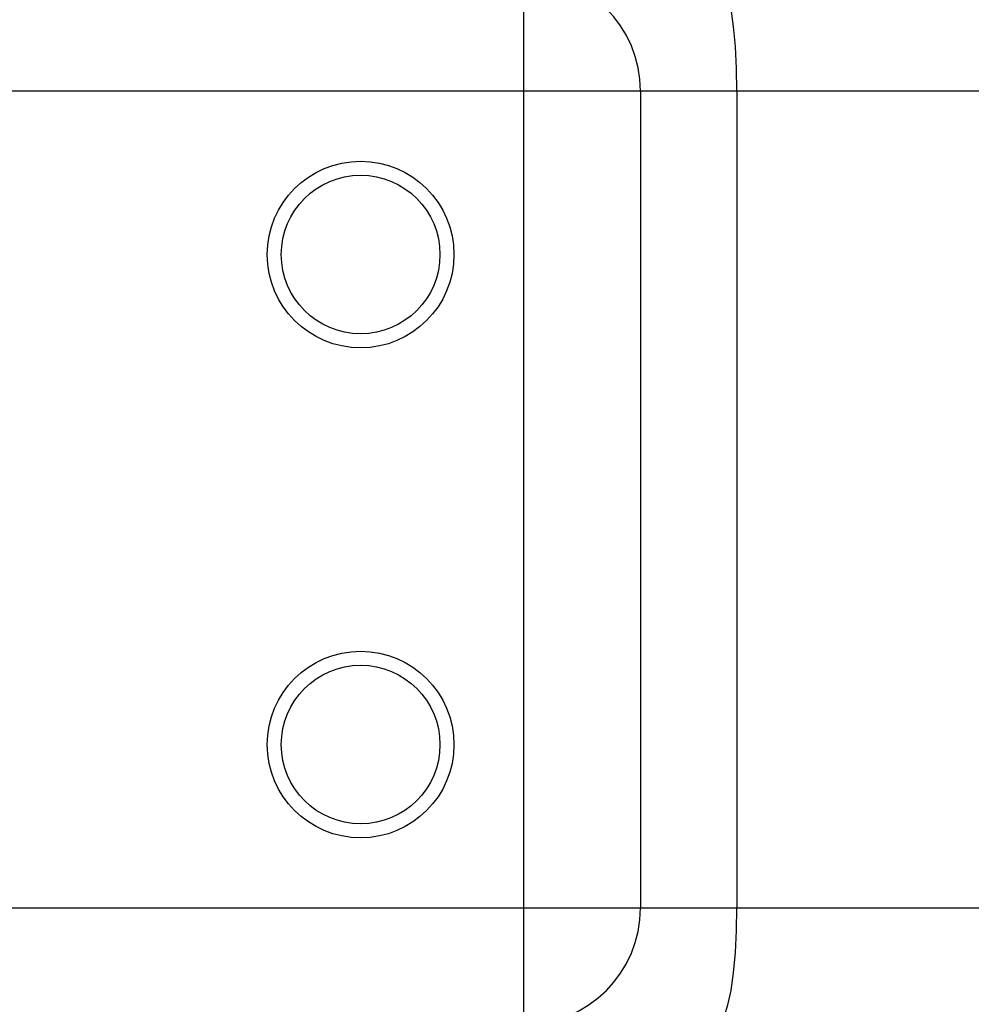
# Model space of a CAD drawing. Header units: millimetres. Extents: x -1 to 10933, y 0 to 7722.
# Tile 85 of 122: x 4114 to 4155, y 6242 to 6284. Entities that reach past the tile are written whole.
import ezdxf

# ---------------------------------------------------------------- set-up
doc = ezdxf.new("R2010")
doc.units = ezdxf.units.MM
doc.header["$LTSCALE"] = 13
doc.header["$PDSIZE"] = -1
doc.dimstyles.new('efort-st-1', dxfattribs={"dimtxt": 100, "dimasz": 100, "dimexe": 1.25, "dimexo": 0.625, "dimtad": 1, "dimdec": 0, "dimdsep": 46, "dimtxsty": 'Standard', "dimcen": 2.5, "dimclrd": 3, "dimclre": 3, "dimadec": 0, "dimazin": 0, "dimtfac": 1, "dimtmove": 0, "dimatfit": 3, "dimfxl": 1, "dimarcsym": 0})

# ---------------------------------------------------------------- blocks, each defined once
blk = doc.blocks.new('*D158')
at = {"color": 3, "lineweight": -2}
for p, q in [((3955.863, 6291.103), (4398.604, 5948.202)), ((4787.319, 5647.144), (4477.664, 5886.97))]:
    blk.add_line(p, q, dxfattribs=at)
at = {"color": 3}
blk.add_solid([(4487.87, 5900.147), (4467.459, 5873.793), (4398.604, 5948.202)], dxfattribs=at)
at = {"layer": 'Defpoints', "color": 0}
for p in [(3955.863, 6291.103), (4398.604, 5948.202)]:
    blk.add_point(p, dxfattribs=at)
at = {"color": 0, "insert": (4709.391, 5771.531), "char_height": 100, "attachment_point": 5, "rotation": 322.2423}
blk.add_mtext('R560', dxfattribs=at)

msp = doc.modelspace()

# ---------------------------------------------------------------- linework, layer by layer
at = {"color": 7, "linetype": 'Continuous', "lineweight": 25}
for p, q in [((4135.81, 6281.103), (4135.81, 6286.103)), ((4135.81, 6281.103), (4107.708, 6281.103)), ((4135.81, 6246.103), (4135.81, 6281.103)), ((4140.81, 6281.103), (4135.81, 6281.103)), ((4140.81, 6281.103), (4140.81, 6246.103)), ((4144.941, 6281.103), (4140.81, 6281.103)), ((4144.941, 6281.103), (4144.941, 6246.103)), ((4261.399, 6281.103), (4144.941, 6281.103)), ((4080.81, 6246.103), (4135.81, 6246.103)), ((4135.81, 6241.103), (4135.81, 6246.103)), ((4135.81, 6246.103), (4140.81, 6246.103)), ((4140.81, 6246.103), (4144.941, 6246.103)), ((4144.941, 6246.103), (4261.399, 6246.103))]:
    msp.add_line(p, q, dxfattribs=at)
at = {"color": 7, "linetype": 'Continuous', "lineweight": 25, "flags": 128}
for points in [[(4144.941, 6281.103), (4144.925, 6282.079), (4144.875, 6283.016), (4144.795, 6283.881), (4144.687, 6284.639), (4144.555, 6285.26), (4144.405, 6285.722), (4144.242, 6286.007), (4144.073, 6286.103)], [(4144.073, 6241.103), (4144.242, 6241.199), (4144.405, 6241.484), (4144.555, 6241.946), (4144.687, 6242.568), (4144.795, 6243.325), (4144.875, 6244.19), (4144.925, 6245.128), (4144.941, 6246.103)]]:
    msp.add_lwpolyline(points, dxfattribs=at)
at = {"color": 7, "linetype": 'Continuous', "lineweight": 25}
for centre, radius in [((4128.81, 6274.103), 4), ((4128.81, 6274.103), 3.4), ((4128.81, 6253.103), 4), ((4128.81, 6253.103), 3.4)]:
    msp.add_circle(centre, radius, dxfattribs=at)
at = {"color": 0, "linetype": 'Continuous', "lineweight": 18}
msp.add_arc((3955.863, 6291.103), 560, 262.70005, 5.95557, dxfattribs=at)
at = {"color": 7, "linetype": 'Continuous', "lineweight": 25}
for centre, start, end in [((4135.81, 6281.103), 0, 90), ((4135.81, 6246.103), 270, 0)]:
    msp.add_arc(centre, 5, start, end, dxfattribs=at)

# ---------------------------------------------------------------- dimensions: what is measured, and where the dimension line sits
at = {"color": 0}
dim = msp.add_radius_dim(center=(3955.863, 6291.103), mpoint=(4398.604, 5948.202), dimstyle='efort-st-1', dxfattribs=at)
dim.commit()
dim.dimension.update_dxf_attribs({"geometry": '*D158', "text_midpoint": (4678.392, 5731.507), "dimtype": 164})

doc.saveas('drawing.dxf')
